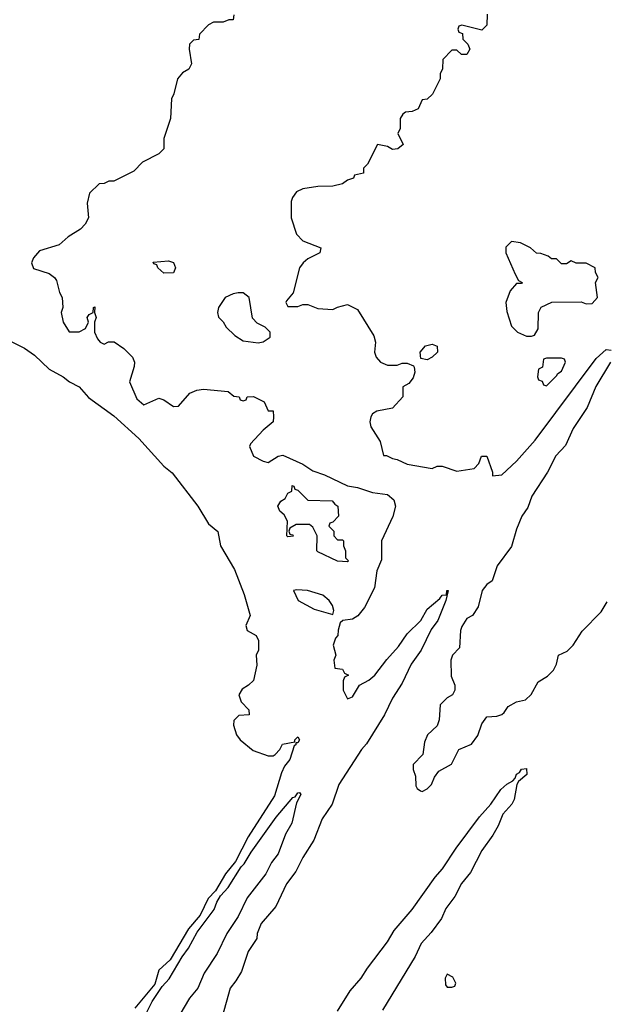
# Model space of a CAD drawing. Header units: inches. Extents: x 2792272 to 2951639, y 860504 to 1033803.
# Tile 104 of 209: x 2875171 to 2877535, y 974465 to 978428. Entities that reach past the tile are written whole.
import ezdxf

# ---------------------------------------------------------------- set-up
doc = ezdxf.new("R2010")
doc.units = ezdxf.units.IN
doc.header["$MEASUREMENT"] = 0
doc.layers.add('C8977', color=7, linetype='Continuous')

msp = doc.modelspace()

# ---------------------------------------------------------------- linework, layer by layer
at = {"layer": 'C8977', "color": 4}
for points, elevation in [([(2876032.7, 978447.3), (2876030, 978428), (2876012.7, 978427.3), (2875990, 978418), (2875950, 978418), (2875930, 978408), (2875894, 978370), (2875891.1, 978348.9), (2875870, 978346), (2875854, 978330), (2875852, 978310), (2875862, 978250), (2875851.1, 978228.9), (2875825.4, 978214.6), (2875806, 978190), (2875791, 978130), (2875781, 978110), (2875778, 978030), (2875751.3, 977950), (2875750, 977908), (2875730, 977888.7), (2875665.4, 977854.6), (2875630, 977818), (2875550, 977778), (2875530, 977778), (2875511.1, 977768.9), (2875490, 977768), (2875451.3, 977730), (2875442.8, 977690), (2875447.7, 977630), (2875434.4, 977605.6), (2875414.9, 977585.1), (2875365.8, 977554.2), (2875330, 977522), (2875250, 977497.2), (2875226, 977470), (2875218, 977450), (2875226, 977426), (2875290, 977406), (2875310.5, 977390.5), (2875318.5, 977378.5), (2875331, 977330), (2875341, 977310), (2875344.7, 977270), (2875338, 977250), (2875346, 977210), (2875370, 977172), (2875410, 977171.3), (2875435.3, 977184.7), (2875448, 977210), (2875442, 977230), (2875450, 977242), (2875466, 977250), (2875468, 977270), (2875472.7, 977272.7), (2875472, 977250), (2875478, 977230), (2875472, 977210), (2875472, 977170), (2875483.6, 977143.6), (2875494, 977130), (2875510, 977122), (2875528.7, 977131.3), (2875550.9, 977130.9), (2875590, 977104.7), (2875624.7, 977070), (2875632, 977050), (2875631.6, 977031.6), (2875612, 976970), (2875641.4, 976901.4), (2875670, 976878), (2875730, 976904.7), (2875750, 976898), (2875790, 976871.3), (2875810, 976872), (2875854.6, 976925.4), (2875883.1, 976936.9), (2875910, 976941), (2876010, 976932), (2876032.7, 976912.7), (2876054, 976910), (2876058, 976898), (2876070, 976894), (2876082, 976898), (2876086, 976910), (2876111.1, 976911.1), (2876154, 976890), (2876170, 976854), (2876190, 976854), (2876192, 976830), (2876191, 976809), (2876150, 976775.3), (2876098.8, 976721.2), (2876094.8, 976710), (2876110.8, 976670.8), (2876150, 976651), (2876170, 976646), (2876210, 976671), (2876230, 976674.8), (2876310, 976639.5), (2876350, 976611.7), (2876396.6, 976596.6), (2876490, 976551.5), (2876530, 976544.9), (2876590, 976524.9), (2876650, 976517.6), (2876676, 976496), (2876683.2, 976470), (2876672.2, 976427.8), (2876626.2, 976330), (2876625.8, 976254.2), (2876608.1, 976210), (2876598.2, 976141.8), (2876557.5, 976062.5), (2876531.5, 976028.5), (2876510, 976015.1), (2876470.8, 976009.2), (2876459.6, 976000.4), (2876451.6, 975971.6), (2876450.8, 975949.2), (2876441, 975939), (2876432, 975910), (2876442, 975870), (2876434, 975850), (2876438, 975818), (2876470, 975814), (2876478, 975798), (2876494, 975790), (2876478, 975782), (2876472.7, 975767.3), (2876472, 975730), (2876490, 975694), (2876510, 975702), (2876538, 975750), (2876575.3, 975770), (2876599, 975790), (2876647.2, 975852.8), (2876695.3, 975904.7), (2876730, 975956), (2876785.2, 976010), (2876810, 976056), (2876861.2, 976098.8), (2876870, 976111.3), (2876887.3, 976112.7), (2876888.7, 976130), (2876894, 976130), (2876884.7, 976090), (2876852.7, 976010), (2876826.4, 975973.6), (2876786, 975890), (2876746.1, 975833.9), (2876710, 975757.2), (2876670, 975697.2), (2876638, 975630), (2876566, 975514), (2876545.5, 975490), (2876454.8, 975350), (2876427.3, 975270), (2876388.1, 975211.9), (2876354.4, 975125.6), (2876310, 975055.3), (2876281.1, 974998.9), (2876244, 974950), (2876201.4, 974858.6), (2876142.8, 974790), (2876126.8, 974750), (2876124.7, 974730), (2876090, 974678), (2876062.8, 974597.2), (2876041, 974559), (2876018, 974530), (2875985.4, 974414.6)], 8), ([(2877051, 978451), (2877050, 978406), (2877030, 978386), (2876950, 978406), (2876938, 978402), (2876934, 978390), (2876938, 978378), (2876952.7, 978372.7), (2876954, 978350), (2876974, 978330), (2876982, 978310), (2876970, 978288), (2876948.4, 978288.4), (2876930, 978306), (2876910, 978306), (2876872.7, 978267.3), (2876872, 978230), (2876862, 978210), (2876862, 978190), (2876831.1, 978128.9), (2876810, 978108), (2876790, 978106), (2876774, 978070), (2876750, 978058), (2876723.6, 978056.4), (2876711.6, 978048.4), (2876702, 978030), (2876702, 977990), (2876692, 977970), (2876714, 977926), (2876692, 977908), (2876670, 977906), (2876650, 977918), (2876610, 977926), (2876570, 977846), (2876554, 977830), (2876554, 977810), (2876518, 977802), (2876514, 977790), (2876490, 977782), (2876470, 977767), (2876430, 977758.4), (2876370, 977756.2), (2876310, 977747.3), (2876284.9, 977735.1), (2876268.2, 977711.8), (2876263.4, 977696.6), (2876263, 977630), (2876285, 977565), (2876310, 977538), (2876382, 977510), (2876378, 977490), (2876330, 977465.2), (2876311, 977450), (2876296, 977430), (2876271.6, 977328.4), (2876243.6, 977296.4), (2876242, 977290), (2876250, 977274), (2876290, 977274), (2876310, 977282), (2876330, 977282), (2876370, 977266), (2876430, 977261), (2876450, 977271.3), (2876490, 977282), (2876530, 977262), (2876595.3, 977155.3), (2876602, 977130), (2876598, 977090), (2876604.7, 977070), (2876622, 977050), (2876650, 977038), (2876690, 977038), (2876710, 977046), (2876730, 977046), (2876755.3, 977035.3), (2876758, 977030), (2876760.7, 977010), (2876753.4, 976986.6), (2876736.3, 976963.7), (2876712, 976950), (2876712, 976910), (2876670, 976864), (2876607.1, 976852.9), (2876590, 976842), (2876582.8, 976830), (2876578.8, 976810), (2876582.8, 976790), (2876621, 976730), (2876634, 976674), (2876646, 976674), (2876670, 976662), (2876690, 976658), (2876730, 976638.8), (2876830, 976622), (2876850, 976631.3), (2876870, 976631.3), (2876930, 976611.3), (2876999, 976621), (2877018, 976642), (2877029.3, 976670.7), (2877050, 976671.3), (2877072.7, 976607.3), (2877072.7, 976592.7), (2877110, 976596), (2877170, 976650.7), (2877244.2, 976735.8), (2877490, 977064), (2877530, 977100.7), (2877550, 977098)], 12), ([(2875070, 977166), (2875190, 977105.5), (2875230, 977078), (2875290, 977021.6), (2875346, 976990), (2875370.5, 976970.5), (2875410.5, 976950.5), (2875448.1, 976908.1), (2875550, 976833.4), (2875650, 976742.8), (2875750, 976630.8), (2875784.5, 976604.5), (2875886.8, 976470), (2875930, 976398.8), (2875967.7, 976367.7), (2875978, 976310), (2876035.6, 976215.6), (2876074.4, 976114.4), (2876098, 976030), (2876081, 975990), (2876086, 975970), (2876122, 975950), (2876132, 975930), (2876132, 975890), (2876122, 975870), (2876124.7, 975830), (2876111, 975769), (2876091.1, 975748.9), (2876066, 975734), (2876052, 975710), (2876062, 975682), (2876092, 975650), (2876094, 975630), (2876052.7, 975627.3), (2876032, 975608), (2876031.6, 975588.4), (2876042.8, 975550), (2876058, 975530), (2876110, 975486), (2876170, 975464.7), (2876190, 975464.7), (2876198, 975470), (2876218, 975490), (2876228.4, 975511.6), (2876278, 975522), (2876278, 975530), (2876290, 975542), (2876296, 975530), (2876290, 975518), (2876282, 975518), (2876282, 975510), (2876274.4, 975505.6), (2876257.1, 975450), (2876236.5, 975423.5), (2876223.6, 975396.4), (2876196.5, 975303.5), (2876090, 975139.3), (2876039.6, 975040.4), (2875998.4, 974990), (2875958.7, 974921.3), (2875928.9, 974891.1), (2875896.2, 974823.8), (2875850, 974769.2), (2875775.8, 974644.2), (2875730, 974602.7), (2875714, 974546), (2875634.4, 974450)], 4), ([(2877547.3, 977050), (2877488.4, 976951.6), (2877453.3, 976866.7), (2877397.3, 976782.7), (2877366.4, 976713.6), (2877327.1, 976672.9), (2877293.7, 976606.3), (2877230.7, 976510), (2877215.5, 976464.5), (2877191, 976430), (2877170, 976378), (2877150, 976308), (2877091.3, 976230), (2877072, 976170), (2877050, 976155.3), (2877031.3, 976130), (2877015.3, 976064.7), (2876992, 976030), (2876970, 976018), (2876950, 975986), (2876944.7, 975970), (2876939.6, 975900.4), (2876912, 975870), (2876904.7, 975850), (2876906.4, 975786.4), (2876922, 975750), (2876922, 975730), (2876912, 975710), (2876890, 975698), (2876862, 975670), (2876858, 975610), (2876850, 975586), (2876812, 975550), (2876799.6, 975520.4), (2876792, 975470), (2876754, 975430), (2876754, 975410), (2876763.6, 975383.6), (2876764.7, 975344.7), (2876770, 975334), (2876783.6, 975323.6), (2876790, 975322), (2876810, 975332), (2876828, 975350), (2876840.2, 975379.8), (2876856.4, 975403.6), (2876908.4, 975431.6), (2876938, 975490), (2876988.4, 975511.6), (2877013.6, 975546.4), (2877030, 975594), (2877050, 975622), (2877090, 975624.7), (2877110, 975632), (2877120.4, 975639.6), (2877136.4, 975663.6), (2877170, 975682), (2877206, 975690), (2877228.4, 975711.6), (2877256.4, 975763.6), (2877293.6, 975786.4), (2877318, 975810), (2877330, 975834), (2877338, 975870), (2877373.2, 975886.8), (2877398, 975910), (2877433.6, 975966.4), (2877510, 976044.7), (2877534.8, 976085.2)], 12), ([(2876450, 974438), (2876500.1, 974519.9), (2876545.2, 974570), (2876569.5, 974610.5), (2876650, 974716), (2876677.5, 974762.5), (2876750, 974846), (2876842.7, 974977.3), (2876872.3, 975010), (2876926.2, 975093.8), (2877020.1, 975219.9), (2877066, 975270), (2877106, 975330), (2877130, 975350.8), (2877155.3, 975364.7), (2877164.7, 975375.3), (2877170, 975391.3), (2877182, 975398), (2877190, 975412), (2877210, 975414), (2877210.5, 975389.5), (2877178, 975362), (2877171.3, 975350), (2877160.7, 975290), (2877150.8, 975270), (2877114.8, 975230), (2877096.4, 975183.6), (2877074.2, 975145.8), (2877030, 975084), (2876984.7, 974995.3), (2876948.7, 974951.3), (2876921.7, 974898.3), (2876885.5, 974850), (2876867.7, 974810), (2876826.1, 974753.9), (2876786.4, 974710), (2876762, 974658), (2876630, 974441.2)], 8), ([(2875670.8, 974409.2), (2875704.2, 974475.8), (2875743.3, 974536.7), (2875771.8, 974568.2), (2875824, 974656), (2875850, 974690.7), (2875884.9, 974755.1), (2875953.3, 974846.7), (2875963.3, 974876.7), (2875978, 974902), (2876010, 974934.8), (2876061.7, 975018.3), (2876074, 975030), (2876102.3, 975077.7), (2876202.2, 975217.7), (2876270, 975297.3), (2876279.5, 975300.5), (2876290, 975316), (2876296.9, 975316.9), (2876302, 975310), (2876284.5, 975275.5), (2876265.5, 975194.5), (2876240.7, 975150), (2876210.6, 975070), (2876184.1, 975035.9), (2876160.7, 974990), (2876086.2, 974893.8), (2876050, 974819), (2876004, 974750), (2875964.9, 974670), (2875913.4, 974590), (2875887.3, 974530), (2875854, 974490), (2875815.6, 974424.4)], 4)]:
    msp.add_lwpolyline(points, dxfattribs=dict(at, elevation=elevation))
for points, elevation in [([(2877150, 977535.3), (2877127.1, 977512.9), (2877126.8, 977490), (2877163.6, 977403.6), (2877178, 977378), (2877192, 977370), (2877190, 977366), (2877170, 977366), (2877143.6, 977336.4), (2877126.8, 977290), (2877130, 977254), (2877150, 977194), (2877174, 977170), (2877210, 977154), (2877230, 977154), (2877242, 977158), (2877256.4, 977183.6), (2877258, 977250), (2877268.9, 977271.1), (2877311.6, 977291.6), (2877430, 977292), (2877450, 977284.7), (2877473.6, 977286.4), (2877495.3, 977310), (2877488, 977370), (2877498, 977390), (2877488, 977410), (2877486, 977430), (2877450, 977448), (2877410, 977448), (2877390, 977458), (2877370, 977446), (2877350, 977446), (2877330, 977466), (2877310, 977466), (2877296.4, 977476.4), (2877267.3, 977487.3), (2877250, 977488), (2877226, 977510), (2877186, 977530)], 16), ([(2875750, 977408), (2875726, 977430), (2875722, 977442), (2875710, 977446), (2875708.4, 977451.6), (2875770, 977458), (2875790, 977451.3), (2875798, 977430), (2875790, 977408.7)], 8), ([(2876050, 977329.2), (2876030, 977325.2), (2875998, 977310), (2875971, 977270), (2875966, 977250), (2875971.1, 977231.1), (2875990, 977212), (2876002, 977190), (2876036.9, 977156.9), (2876070, 977136), (2876130, 977126.8), (2876150, 977131.3), (2876178, 977150), (2876178, 977170), (2876158, 977190), (2876126.3, 977206.3), (2876106.8, 977226.8), (2876094, 977310), (2876070, 977329)], 12), ([(2876810, 977059), (2876784.7, 977064.7), (2876782, 977090), (2876804, 977116), (2876830, 977122), (2876850, 977114), (2876851.3, 977090), (2876830, 977069.2)], 12), ([(2877350, 977066), (2877290, 977066), (2877278, 977062), (2877274, 977030), (2877258, 977022), (2877254, 976990), (2877258, 976978), (2877272.7, 976972.7), (2877278, 976958), (2877290, 976954), (2877330, 976994), (2877335.3, 977004.7), (2877350, 977014), (2877366, 977050), (2877362, 977062)], 16), ([(2876450, 976334), (2876470, 976334), (2876474, 976330), (2876474, 976310), (2876482, 976290), (2876482, 976262), (2876494, 976250), (2876490, 976246), (2876450, 976248), (2876370, 976286), (2876366, 976290), (2876368, 976350), (2876350, 976386), (2876336.4, 976396.4), (2876283.6, 976396.4), (2876258, 976382), (2876254, 976370), (2876258, 976358), (2876270, 976354), (2876271.1, 976348.9), (2876250, 976346), (2876246, 976350), (2876248, 976410), (2876234.6, 976434.6), (2876218, 976450), (2876209, 976470), (2876222, 976490), (2876238.6, 976501.4), (2876250, 976522), (2876266, 976530), (2876267.3, 976552.7), (2876274, 976550), (2876278, 976538), (2876290, 976534), (2876330, 976494), (2876428, 976492), (2876438, 976478), (2876451.3, 976470), (2876454, 976430), (2876430, 976406), (2876418, 976402), (2876414, 976390), (2876434, 976370), (2876434, 976350)], 4), ([(2876286.2, 976133.8), (2876272, 976130), (2876291.3, 976090), (2876355.3, 976055.3), (2876430, 976034), (2876434, 976050), (2876429, 976070), (2876416.2, 976090), (2876390, 976111.5), (2876328, 976130)], 8), ([(2876890, 974586), (2876882, 974570), (2876883.6, 974543.6), (2876890, 974534), (2876910, 974534), (2876922, 974538), (2876926, 974550), (2876914, 974574)], 12)]:
    msp.add_lwpolyline(points, close=True, dxfattribs=dict(at, elevation=elevation))

doc.saveas('drawing.dxf')
